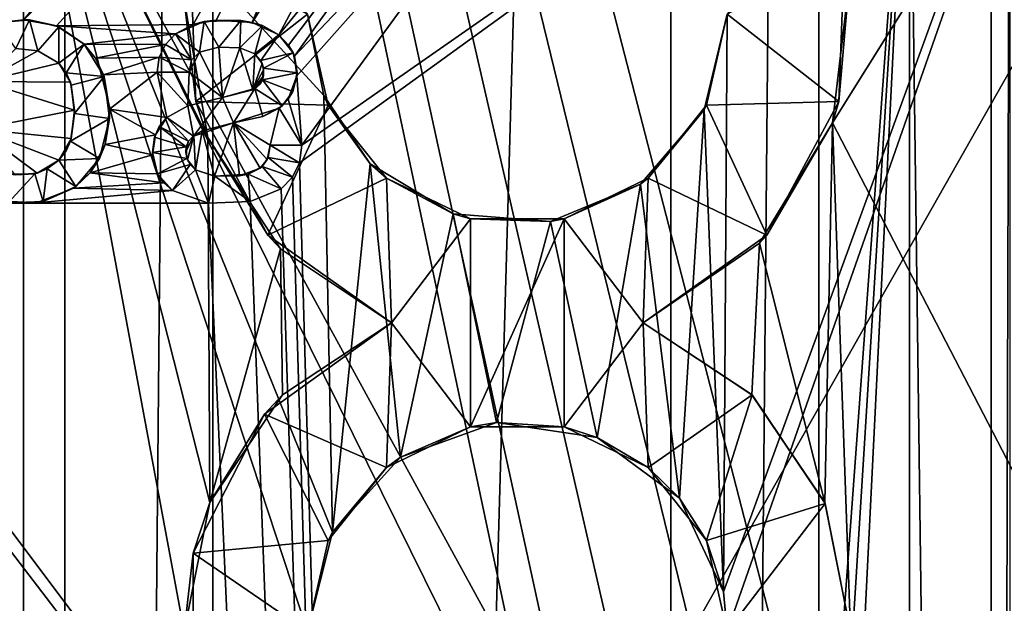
# Model space of a CAD drawing. Extents: x -3 to 104, y -79 to 161.
# Tile 158 of 203: x 66.36 to 74.33, y 80.54 to 85.27. Entities that reach past the tile are written whole.
import ezdxf

# ---------------------------------------------------------------- set-up
doc = ezdxf.new("R2010")
doc.units = 0
doc.header["$MEASUREMENT"] = 0

msp = doc.modelspace()

# ---------------------------------------------------------------- linework, layer by layer
for points in [[(66.720001, 130, -10.3), (63.009998, 0, -10.3), (63.009998, 130, -10.3)], [(66.720001, 0, -10.3), (63.009998, 0, -10.3), (66.720001, 130, -10.3)], [(66.720001, 0, -71.599998), (66.720001, 130, -71.599998), (67.919998, 130, -71.599998)], [(67.919998, 0, -71.599998), (66.720001, 0, -71.599998), (67.919998, 130, -71.599998)], [(66.720001, 130, -71.599998), (66.720001, 0, -10.3), (66.720001, 130, -10.3)], [(66.720001, 0, -71.599998), (66.720001, 0, -10.3), (66.720001, 130, -71.599998)], [(71.629997, 130, -10.3), (67.919998, 0, -10.3), (67.919998, 130, -10.3)], [(71.629997, 0, -10.3), (67.919998, 0, -10.3), (71.629997, 130, -10.3)], [(67.919998, 130, -10.3), (67.919998, 0, -71.599998), (67.919998, 130, -71.599998)], [(67.919998, 0, -10.3), (67.919998, 0, -71.599998), (67.919998, 130, -10.3)], [(71.629997, 0, -71.599998), (71.629997, 130, -71.599998), (72.830002, 130, -71.599998)], [(72.830002, 0, -71.599998), (71.629997, 0, -71.599998), (72.830002, 130, -71.599998)], [(71.629997, 130, -71.599998), (71.629997, 0, -10.3), (71.629997, 130, -10.3)], [(71.629997, 0, -71.599998), (71.629997, 0, -10.3), (71.629997, 130, -71.599998)], [(76.540001, 130, -10.3), (72.830002, 0, -10.3), (72.830002, 130, -10.3)], [(76.540001, 0, -10.3), (72.830002, 0, -10.3), (76.540001, 130, -10.3)], [(72.830002, 130, -10.3), (72.830002, 0, -71.599998), (72.830002, 130, -71.599998)], [(72.830002, 0, -10.3), (72.830002, 0, -71.599998), (72.830002, 130, -10.3)], [(80.207298, 83.608299, 18.9), (98.300003, 129.649994, 18.9), (40.9254, 118.957001, 18.9)], [(98.300003, 129.649994, 17.299999), (74.475899, 72.517403, 17.299999), (60.471001, 126.727997, 17.299999)], [(60.471001, 126.727997, 17.299999), (74.475899, 72.517403, 17.299999), (73.696999, 72.517403, 17.299999)], [(60.471001, 126.727997, 17.299999), (73.696999, 72.517403, 17.299999), (72.9953, 72.179497, 17.299999)], [(60.471001, 19.228001, 17.299999), (60.471001, 126.727997, 17.299999), (72.336403, 70.811302, 17.299999)], [(72.336403, 70.811302, 17.299999), (60.471001, 126.727997, 17.299999), (72.509804, 71.570602, 17.299999)], [(72.509804, 71.570602, 17.299999), (60.471001, 126.727997, 17.299999), (72.9953, 72.179497, 17.299999)], [(39.528702, 112.523003), (39.528702, 23.4326), (96.9217, 124.593002)], [(39.528702, 23.4326), (96.9217, 5.4074), (96.9217, 124.593002)], [(5.1713, 6.7213, -72.699997), (95.428703, 123.278999, -72.699997), (5.1713, 123.278999, -72.699997)], [(5.1713, 6.7213, -72.699997), (95.428703, 6.7213, -72.699997), (95.428703, 123.278999, -72.699997)], [(40.428501, 117.757004, 18.9), (80.207298, 83.608299, 18.9), (40.9254, 118.957001, 18.9)], [(39.471001, 116.879997, 18.9), (80.207298, 83.608299, 18.9), (40.428501, 117.757004, 18.9)], [(72.9953, 72.179497, 18.9), (39.471001, 116.879997, 18.9), (38.997101, 116.658997, 18.9)], [(72.9953, 72.179497, 18.9), (80.207298, 83.608299, 18.9), (39.471001, 116.879997, 18.9)], [(72.509804, 71.570602, 18.9), (38.997101, 116.658997, 18.9), (38.492001, 116.524002, 18.9)], [(72.9953, 72.179497, 18.9), (38.997101, 116.658997, 18.9), (72.509804, 71.570602, 18.9)], [(72.509804, 71.570602, 18.9), (38.492001, 116.524002, 18.9), (10.3364, 88.811302, 18.9)], [(72.939003, 84.431999, 67.078003), (73.073898, 85.571503, 66.947098), (79.026398, 94.159798, 65.653801)], [(79.015297, 72.711304, 67.933098), (72.939003, 84.431999, 67.078003), (79.026398, 94.159798, 65.653801)], [(72.509804, 71.570602, 54.099998), (10.3364, 88.811302, 54.099998), (77.586403, 92.311302, 54.099998)], [(74.475899, 72.517403, 55.700001), (77.586403, 92.311302, 55.700001), (66.386398, 87.311302, 55.700001)], [(72.9953, 72.179497, 54.099998), (72.509804, 71.570602, 54.099998), (77.586403, 92.311302, 54.099998)], [(73.696999, 72.517403, 54.099998), (72.9953, 72.179497, 54.099998), (77.586403, 92.311302, 54.099998)], [(74.475899, 72.517403, 54.099998), (73.696999, 72.517403, 54.099998), (77.586403, 92.311302, 54.099998)], [(75.586403, 90.311302, 67.957901), (72.086403, 85.311203, 68.667603), (72.055603, 80.6334, 69.155296)], [(75.586403, 90.311302, 67.957901), (72.055603, 80.6334, 69.155296), (72.086304, 80.311302, 69.184799)], [(75.586403, 90.311302, 67.957901), (72.086304, 80.311302, 69.184799), (75.586502, 69.933899, 69.892502)], [(64.959999, 85.241096, -74.699997), (64.264999, 85.266502, -74.699997), (69.400002, 89, -74.699997)], [(65.216904, 85.241096, -74.699997), (64.959999, 85.241096, -74.699997), (69.400002, 89, -74.699997)], [(66.135498, 85.230103, -74.699997), (65.216904, 85.241096, -74.699997), (69.400002, 89, -74.699997)], [(66.389397, 85.266403, -74.699997), (66.135498, 85.230103, -74.699997), (69.400002, 89, -74.699997)], [(69.538597, 88.392601, -74.699997), (66.389397, 85.266403, -74.699997), (69.400002, 89, -74.699997)], [(10.1631, 88.052002, 18.9), (72.509804, 71.570602, 18.9), (10.3364, 88.811302, 18.9)], [(72.509804, 71.570602, 54.099998), (10.1631, 88.052002, 54.099998), (10.3364, 88.811302, 54.099998)], [(74.224998, 88.631401, -74.699997), (74.224998, 37.368599, -74.699997), (73.5625, 87.685204, -74.699997)], [(74.375, 88.631401, -74.5), (74.375, 37.368599, -74.5), (74.224998, 37.368599, -74.5)], [(74.375, 88.631401, -74.5), (74.224998, 37.368599, -74.5), (74.224998, 88.631401, -74.5)], [(74.224998, 88.631401, -74.5), (74.224998, 37.368599, -74.5), (74.224998, 88.631401, -74.699997)], [(74.224998, 88.631401, -74.699997), (74.224998, 37.368599, -74.5), (74.224998, 37.368599, -74.699997)], [(66.652702, 85.216499, -74.699997), (66.389397, 85.266403, -74.699997), (69.538597, 88.392601, -74.699997)], [(67.760597, 85.227501, -74.699997), (66.652702, 85.216499, -74.699997), (69.538597, 88.392601, -74.699997)], [(67.9459, 85.263298, -74.699997), (67.760597, 85.227501, -74.699997), (69.538597, 88.392601, -74.699997)], [(68.239403, 85.2444, -74.699997), (67.9459, 85.263298, -74.699997), (69.538597, 88.392601, -74.699997)], [(69.927101, 87.905403, -74.699997), (68.239403, 85.2444, -74.699997), (69.538597, 88.392601, -74.699997)], [(9.6776, 87.4431, 18.9), (72.336403, 70.811302, 18.9), (10.1631, 88.052002, 18.9)], [(72.336403, 70.811302, 54.099998), (9.6776, 87.4431, 54.099998), (10.1631, 88.052002, 54.099998)], [(72.336403, 70.811302, 18.9), (72.509804, 71.570602, 18.9), (10.1631, 88.052002, 18.9)], [(72.336403, 70.811302, 54.099998), (10.1631, 88.052002, 54.099998), (72.509804, 71.570602, 54.099998)], [(68.453903, 85.1446, -74.699997), (68.239403, 85.2444, -74.699997), (69.927101, 87.905403, -74.699997)], [(70.488503, 87.635101, -74.699997), (68.453903, 85.1446, -74.699997), (69.927101, 87.905403, -74.699997)], [(73.5625, 87.685204, -74.699997), (68.6222, 84.107803, -74.699997), (68.6409, 84.25, -74.699997)], [(73.5625, 87.685204, -74.699997), (69.927101, 38.094601, -74.699997), (68.6222, 84.107803, -74.699997)], [(73.5625, 87.685204, -74.699997), (68.6409, 84.25, -74.699997), (71.111504, 87.635101, -74.699997)], [(73.5625, 87.685204, -74.699997), (70.488503, 38.364899, -74.699997), (69.927101, 38.094601, -74.699997)], [(73.5625, 87.685204, -74.699997), (71.111504, 38.364899, -74.699997), (70.488503, 38.364899, -74.699997)], [(73.5625, 87.685204, -74.699997), (73.5625, 38.3148, -74.699997), (71.111504, 38.364899, -74.699997)], [(73.5625, 87.685204, -74.699997), (74.224998, 37.368599, -74.699997), (73.5625, 38.3148, -74.699997)], [(70.488503, 87.635101, -74.699997), (68.533501, 85.060997, -74.699997), (68.453903, 85.1446, -74.699997)], [(70.488503, 87.635101, -74.699997), (68.581902, 84.970398, -74.699997), (68.533501, 85.060997, -74.699997)], [(71.111504, 87.635101, -74.699997), (68.581902, 84.970398, -74.699997), (70.488503, 87.635101, -74.699997)], [(71.111504, 87.635101, -74.699997), (68.600304, 84.811699, -74.699997), (68.581902, 84.970398, -74.699997)], [(71.111504, 87.635101, -74.699997), (68.6409, 84.25, -74.699997), (68.600304, 84.811699, -74.699997)], [(37.971001, 29.478001, 18.9), (72.336403, 70.811302, 18.9), (9.6776, 87.4431, 18.9)], [(72.509804, 70.052002, 54.099998), (9.6776, 87.4431, 54.099998), (72.336403, 70.811302, 54.099998)], [(72.509804, 70.052002, 54.099998), (9.6776, 22.179501, 54.099998), (9.6776, 87.4431, 54.099998)], [(29.7864, 73.311302, 62.700001), (66.386398, 87.311302, 62.700001), (29.7864, 87.311302, 62.700001)], [(29.7864, 73.311302, 62.700001), (66.386398, 73.311302, 62.700001), (66.386398, 87.311302, 62.700001)], [(66.386398, 87.311302, 68.594398), (68.888397, 81.114601, 69.198402), (68.818901, 84.653603, 68.833397)], [(66.386398, 87.311302, 68.594398), (68.818901, 84.653603, 68.833397), (68.686501, 85.311996, 68.764503)], [(66.386398, 87.311302, 68.594398), (68.686699, 80.311302, 69.282303), (68.888397, 81.114601, 69.198402)], [(66.386398, 87.311302, 68.594398), (66.386398, 73.311302, 69.931099), (68.686699, 80.311302, 69.282303)], [(67.878403, 84.312302, 67.235603), (66.386398, 87.311302, 66.932404), (67.688797, 85.428703, 67.116898)], [(67.8965, 81.3554, 67.543098), (66.386398, 87.311302, 66.932404), (67.878403, 84.312302, 67.235603)], [(67.6866, 80.311302, 67.650803), (66.386398, 87.311302, 66.932404), (67.8965, 81.3554, 67.543098)], [(66.386398, 73.311302, 68.276398), (66.386398, 87.311302, 66.932404), (67.6866, 80.311302, 67.650803)], [(66.386398, 87.311302, 66.932404), (66.386398, 73.311302, 68.276398), (66.386398, 87.311302, 68.594398)], [(66.386398, 73.311302, 68.276398), (66.386398, 73.311302, 69.931099), (66.386398, 87.311302, 68.594398)], [(73.696999, 72.517403, 55.700001), (74.475899, 72.517403, 55.700001), (66.386398, 87.311302, 55.700001)], [(66.386398, 73.311302, 55.700001), (73.696999, 72.517403, 55.700001), (66.386398, 87.311302, 55.700001)], [(66.386398, 87.311302, 55.700001), (66.386398, 73.311302, 62.700001), (66.386398, 73.311302, 55.700001)], [(66.386398, 87.311302, 62.700001), (66.386398, 73.311302, 62.700001), (66.386398, 87.311302, 55.700001)], [(67.7369, 85.830902, 58.700001), (67.780998, 84.603104, 58.700001), (67.688797, 85.428703, 67.116898)], [(67.7369, 85.830902, 58.700001), (68.686401, 85.311302, 58.700001), (67.780998, 84.603104, 58.700001)], [(72.086403, 85.311302, 58.700001), (73.036003, 85.830902, 58.700001), (72.991898, 84.603104, 58.700001)], [(72.991898, 84.603104, 58.700001), (73.036003, 85.830902, 58.700001), (73.073898, 85.571503, 66.947098)], [(72.991898, 84.603104, 58.700001), (73.073898, 85.571503, 66.947098), (72.939003, 84.431999, 67.078003)], [(67.780998, 84.603104, 58.700001), (67.878403, 84.312302, 67.235603), (67.688797, 85.428703, 67.116898)], [(66.135498, 85.230103, -74.699997), (66.389397, 85.266403, -74.699997), (66.174103, 85.2416, -74.5)], [(66.174103, 85.2416, -74.5), (66.389397, 85.266403, -74.699997), (66.433601, 85.264503, -74.5)], [(66.174103, 85.2416, -74.5), (66.433601, 85.264503, -74.5), (66.324402, 85.031799, -74.5)], [(66.324402, 85.031799, -74.5), (66.433601, 85.264503, -74.5), (66.502602, 85.015099, -74.5)], [(66.389397, 85.266403, -74.699997), (66.652702, 85.216499, -74.699997), (66.433601, 85.264503, -74.5)], [(66.433601, 85.264503, -74.5), (66.652702, 85.216499, -74.699997), (66.672897, 85.208099, -74.5)], [(66.433601, 85.264503, -74.5), (66.672897, 85.208099, -74.5), (66.502602, 85.015099, -74.5)], [(67.760597, 85.227501, -74.699997), (67.9459, 85.263298, -74.699997), (67.848701, 85.250504, -74.5)], [(67.780998, 84.603104, 58.700001), (68.686401, 85.311302, 58.700001), (68.854797, 84.5737, 58.700001)], [(67.848701, 85.250504, -74.5), (67.9459, 85.263298, -74.699997), (68.146202, 85.259903, -74.5)], [(67.9459, 85.263298, -74.699997), (68.239403, 85.2444, -74.699997), (68.146202, 85.259903, -74.5)], [(68.818901, 84.653603, 68.833397), (68.686401, 85.311302, 58.700001), (68.686501, 85.311996, 68.764503)], [(68.854797, 84.5737, 58.700001), (68.686401, 85.311302, 58.700001), (68.818901, 84.653603, 68.833397)], [(72.086403, 85.311203, 68.667603), (71.898598, 84.535202, 68.758598), (72.055603, 80.6334, 69.155296)], [(72.086403, 85.311203, 68.667603), (71.918098, 84.5737, 58.700001), (71.898598, 84.535202, 68.758598)], [(72.086403, 85.311302, 58.700001), (72.991898, 84.603104, 58.700001), (71.918098, 84.5737, 58.700001)], [(72.086403, 85.311302, 58.700001), (71.918098, 84.5737, 58.700001), (72.086403, 85.311203, 68.667603)], [(66.502602, 85.015099, -74.5), (66.672897, 85.208099, -74.5), (66.671303, 84.913002, -74.5)], [(67.617798, 85.150597, -74.699997), (66.652702, 85.216499, -74.699997), (67.760597, 85.227501, -74.699997)], [(66.877602, 85.067398, -74.699997), (66.652702, 85.216499, -74.699997), (67.617798, 85.150597, -74.699997)], [(66.652702, 85.216499, -74.699997), (66.877602, 85.067398, -74.699997), (66.672897, 85.208099, -74.5)], [(66.672897, 85.208099, -74.5), (66.877602, 85.067398, -74.5), (66.671303, 84.913002, -74.5)], [(66.672897, 85.208099, -74.5), (66.877602, 85.067398, -74.699997), (66.877602, 85.067398, -74.5)], [(67.617798, 85.150597, -74.5), (67.760597, 85.227501, -74.699997), (67.848701, 85.250504, -74.5)], [(67.617798, 85.150597, -74.5), (67.848701, 85.250504, -74.5), (67.810799, 85.002899, -74.5)], [(67.617798, 85.150597, -74.699997), (67.760597, 85.227501, -74.699997), (67.617798, 85.150597, -74.5)], [(67.810799, 85.002899, -74.5), (67.848701, 85.250504, -74.5), (67.968903, 85.045197, -74.5)], [(67.848701, 85.250504, -74.5), (68.146202, 85.259903, -74.5), (67.968903, 85.045197, -74.5)], [(67.968903, 85.045197, -74.5), (68.146202, 85.259903, -74.5), (68.138298, 85.039001, -74.5)], [(68.146202, 85.259903, -74.5), (68.321999, 85.220001, -74.5), (68.138298, 85.039001, -74.5)], [(68.138298, 85.039001, -74.5), (68.321999, 85.220001, -74.5), (68.260902, 84.990196, -74.5)], [(68.146202, 85.259903, -74.5), (68.239403, 85.2444, -74.699997), (68.321999, 85.220001, -74.5)], [(68.239403, 85.2444, -74.699997), (68.453903, 85.1446, -74.699997), (68.321999, 85.220001, -74.5)], [(68.321999, 85.220001, -74.5), (68.453903, 85.1446, -74.5), (68.260902, 84.990196, -74.5)], [(68.321999, 85.220001, -74.5), (68.453903, 85.1446, -74.699997), (68.453903, 85.1446, -74.5)], [(67.5354, 85.065002, -74.699997), (66.877602, 85.067398, -74.699997), (67.617798, 85.150597, -74.699997)], [(67.5354, 85.065002, -74.5), (67.617798, 85.150597, -74.699997), (67.617798, 85.150597, -74.5)], [(67.5354, 85.065002, -74.699997), (67.617798, 85.150597, -74.699997), (67.5354, 85.065002, -74.5)], [(67.5354, 85.065002, -74.5), (67.617798, 85.150597, -74.5), (67.747902, 84.940002, -74.5)], [(67.617798, 85.150597, -74.5), (67.810799, 85.002899, -74.5), (67.747902, 84.940002, -74.5)], [(68.260902, 84.990196, -74.5), (68.453903, 85.1446, -74.5), (68.307899, 84.935204, -74.5)], [(68.307899, 84.935204, -74.5), (68.453903, 85.1446, -74.5), (68.571098, 84.996803, -74.5)], [(68.453903, 85.1446, -74.699997), (68.533501, 85.060997, -74.699997), (68.453903, 85.1446, -74.5)], [(68.453903, 85.1446, -74.5), (68.533501, 85.060997, -74.699997), (68.571098, 84.996803, -74.5)], [(66.502602, 85.015099, -74.699997), (66.053596, 84.765198, -74.699997), (66.324402, 85.031799, -74.699997)], [(66.502602, 85.015099, -74.5), (66.502602, 85.015099, -74.699997), (66.324402, 85.031799, -74.5)], [(66.502602, 85.015099, -74.699997), (66.324402, 85.031799, -74.699997), (66.324402, 85.031799, -74.5)], [(66.671303, 84.913002, -74.5), (66.877602, 85.067398, -74.5), (66.731903, 84.836601, -74.5)], [(66.731903, 84.836601, -74.5), (66.877602, 85.067398, -74.5), (67.040001, 84.807404, -74.5)], [(67.5354, 85.065002, -74.699997), (66.9702, 84.954903, -74.699997), (66.877602, 85.067398, -74.699997)], [(66.877602, 85.067398, -74.699997), (66.9702, 84.954903, -74.699997), (66.877602, 85.067398, -74.5)], [(66.877602, 85.067398, -74.5), (66.9702, 84.954903, -74.699997), (67.040001, 84.807404, -74.5)], [(67.485901, 84.962303, -74.699997), (66.9702, 84.954903, -74.699997), (67.5354, 85.065002, -74.699997)], [(67.485901, 84.962303, -74.5), (67.485901, 84.962303, -74.699997), (67.5354, 85.065002, -74.5)], [(67.485901, 84.962303, -74.699997), (67.5354, 85.065002, -74.699997), (67.5354, 85.065002, -74.5)], [(67.5354, 85.065002, -74.5), (67.747902, 84.940002, -74.5), (67.485901, 84.962303, -74.5)], [(67.968903, 85.045197, -74.699997), (67.9972, 84.636101, -74.699997), (67.810799, 85.002899, -74.699997)], [(67.968903, 85.045197, -74.5), (67.810799, 85.002899, -74.699997), (67.810799, 85.002899, -74.5)], [(67.968903, 85.045197, -74.699997), (67.810799, 85.002899, -74.699997), (67.968903, 85.045197, -74.5)], [(68.138298, 85.039001, -74.699997), (67.9972, 84.636101, -74.699997), (67.968903, 85.045197, -74.699997)], [(68.138298, 85.039001, -74.5), (67.968903, 85.045197, -74.699997), (67.968903, 85.045197, -74.5)], [(68.138298, 85.039001, -74.699997), (67.968903, 85.045197, -74.699997), (68.138298, 85.039001, -74.5)], [(68.244499, 84.6987, -74.699997), (67.9972, 84.636101, -74.699997), (68.138298, 85.039001, -74.699997)], [(68.260902, 84.990196, -74.699997), (68.244499, 84.6987, -74.699997), (68.138298, 85.039001, -74.699997)], [(68.260902, 84.990196, -74.5), (68.260902, 84.990196, -74.699997), (68.138298, 85.039001, -74.5)], [(68.260902, 84.990196, -74.699997), (68.138298, 85.039001, -74.699997), (68.138298, 85.039001, -74.5)], [(68.533501, 85.060997, -74.699997), (68.581902, 84.970398, -74.699997), (68.571098, 84.996803, -74.5)], [(66.671303, 84.913002, -74.699997), (66.053596, 84.765198, -74.699997), (66.502602, 85.015099, -74.699997)], [(66.671303, 84.913002, -74.5), (66.671303, 84.913002, -74.699997), (66.502602, 85.015099, -74.5)], [(66.671303, 84.913002, -74.699997), (66.502602, 85.015099, -74.699997), (66.502602, 85.015099, -74.5)], [(67.485901, 84.962303, -74.699997), (67.035301, 84.821098, -74.699997), (66.9702, 84.954903, -74.699997)], [(66.9702, 84.954903, -74.699997), (67.035301, 84.821098, -74.699997), (67.040001, 84.807404, -74.5)], [(67.469398, 84.8424, -74.699997), (67.035301, 84.821098, -74.699997), (67.485901, 84.962303, -74.699997)], [(67.469398, 84.8424, -74.5), (67.469398, 84.8424, -74.699997), (67.485901, 84.962303, -74.5)], [(67.469398, 84.8424, -74.699997), (67.485901, 84.962303, -74.699997), (67.485901, 84.962303, -74.5)], [(67.485901, 84.962303, -74.5), (67.726997, 84.8424, -74.5), (67.469398, 84.8424, -74.5)], [(67.485901, 84.962303, -74.5), (67.747902, 84.940002, -74.5), (67.726997, 84.8424, -74.5)], [(67.810799, 85.002899, -74.699997), (67.726997, 84.8424, -74.699997), (67.747902, 84.940201, -74.699997)], [(67.9972, 84.636101, -74.699997), (67.726997, 84.8424, -74.699997), (67.810799, 85.002899, -74.699997)], [(67.810799, 85.002899, -74.699997), (67.747902, 84.940201, -74.699997), (67.810799, 85.002899, -74.5)], [(67.810799, 85.002899, -74.5), (67.747902, 84.940201, -74.699997), (67.747902, 84.940002, -74.5)], [(68.319298, 84.911102, -74.699997), (68.244499, 84.6987, -74.699997), (68.260902, 84.990196, -74.699997)], [(68.307899, 84.935204, -74.5), (68.260902, 84.990196, -74.699997), (68.260902, 84.990196, -74.5)], [(68.319298, 84.911102, -74.699997), (68.260902, 84.990196, -74.699997), (68.307899, 84.935204, -74.5)], [(68.307899, 84.935204, -74.5), (68.571098, 84.996803, -74.5), (68.329597, 84.874702, -74.5)], [(68.329597, 84.874702, -74.5), (68.571098, 84.996803, -74.5), (68.602203, 84.835899, -74.5)], [(68.571098, 84.996803, -74.5), (68.581902, 84.970398, -74.699997), (68.602203, 84.835899, -74.5)], [(68.581902, 84.970398, -74.699997), (68.600304, 84.811699, -74.699997), (68.602203, 84.835899, -74.5)], [(66.766403, 84.7593, -74.699997), (66.053596, 84.765198, -74.699997), (66.671303, 84.913002, -74.699997)], [(66.731903, 84.836601, -74.5), (66.671303, 84.913002, -74.699997), (66.671303, 84.913002, -74.5)], [(66.766403, 84.7593, -74.699997), (66.671303, 84.913002, -74.699997), (66.731903, 84.836601, -74.5)], [(67.747902, 84.940201, -74.699997), (67.726997, 84.8424, -74.699997), (67.747902, 84.940002, -74.5)], [(67.747902, 84.940002, -74.5), (67.726997, 84.8424, -74.699997), (67.726997, 84.8424, -74.5)], [(68.331497, 84.861099, -74.699997), (68.244499, 84.6987, -74.699997), (68.319298, 84.911102, -74.699997)], [(68.329597, 84.874702, -74.5), (68.319298, 84.911102, -74.699997), (68.307899, 84.935204, -74.5)], [(68.331497, 84.861099, -74.699997), (68.319298, 84.911102, -74.699997), (68.329597, 84.874702, -74.5)], [(68.321404, 84.780296, -74.5), (68.330101, 84.810501, -74.699997), (68.329597, 84.874702, -74.5)], [(68.329597, 84.874702, -74.5), (68.602203, 84.835899, -74.5), (68.321404, 84.780296, -74.5)], [(68.330101, 84.810501, -74.699997), (68.331497, 84.861099, -74.699997), (68.329597, 84.874702, -74.5)], [(66.773399, 84.736397, -74.5), (66.766403, 84.7593, -74.699997), (66.731903, 84.836601, -74.5)], [(66.731903, 84.836601, -74.5), (67.040001, 84.807404, -74.5), (66.773399, 84.736397, -74.5)], [(66.773399, 84.736397, -74.5), (67.040001, 84.807404, -74.5), (66.800301, 84.506302, -74.5)], [(66.800301, 84.506302, -74.5), (67.040001, 84.807404, -74.5), (67.0821, 84.466698, -74.5)], [(67.469398, 84.8424, -74.699997), (67.083099, 84.5411, -74.699997), (67.035301, 84.821098, -74.699997)], [(67.035301, 84.821098, -74.699997), (67.083099, 84.5411, -74.699997), (67.040001, 84.807404, -74.5)], [(67.040001, 84.807404, -74.5), (67.083099, 84.5411, -74.699997), (67.0821, 84.466698, -74.5)], [(67.5466, 84.474998, -74.699997), (67.083099, 84.5411, -74.699997), (67.469398, 84.8424, -74.699997)], [(67.726997, 84.8424, -74.699997), (67.717201, 84.57, -74.699997), (67.469398, 84.8424, -74.699997)], [(67.717201, 84.57, -74.699997), (67.5466, 84.474998, -74.699997), (67.469398, 84.8424, -74.699997)], [(67.726997, 84.8424, -74.5), (67.726997, 84.8424, -74.699997), (67.469398, 84.8424, -74.5)], [(67.469398, 84.8424, -74.5), (67.726997, 84.8424, -74.699997), (67.469398, 84.8424, -74.699997)], [(67.9972, 84.636101, -74.699997), (67.717201, 84.57, -74.699997), (67.726997, 84.8424, -74.699997)], [(68.330101, 84.810501, -74.699997), (68.244499, 84.6987, -74.699997), (68.331497, 84.861099, -74.699997)], [(68.3022, 84.746803, -74.699997), (68.244499, 84.6987, -74.699997), (68.330101, 84.810501, -74.699997)], [(68.3022, 84.746803, -74.699997), (68.330101, 84.810501, -74.699997), (68.321404, 84.780296, -74.5)], [(68.321404, 84.780296, -74.5), (68.602203, 84.835899, -74.5), (68.566597, 84.684998, -74.5)], [(68.600304, 84.811699, -74.699997), (68.6409, 84.25, -74.699997), (68.531303, 84.6222, -74.699997)], [(68.600304, 84.811699, -74.699997), (68.531303, 84.6222, -74.699997), (68.566597, 84.684998, -74.5)], [(68.602203, 84.835899, -74.5), (68.600304, 84.811699, -74.699997), (68.566597, 84.684998, -74.5)], [(66.800301, 84.534203, -74.699997), (66.014999, 84.379097, -74.699997), (66.053596, 84.765198, -74.699997)], [(66.800301, 84.534203, -74.699997), (66.053596, 84.765198, -74.699997), (66.766403, 84.7593, -74.699997)], [(66.800301, 84.534203, -74.699997), (66.766403, 84.7593, -74.699997), (66.773399, 84.736397, -74.5)], [(66.800301, 84.506302, -74.5), (66.800301, 84.534203, -74.699997), (66.773399, 84.736397, -74.5)], [(67.9972, 84.636101, -74.5), (68.244499, 84.6987, -74.699997), (68.259697, 84.707901, -74.5)], [(67.9972, 84.636101, -74.5), (68.259697, 84.707901, -74.5), (68.087097, 84.430397, -74.5)], [(68.087097, 84.430397, -74.5), (68.259697, 84.707901, -74.5), (68.325302, 84.4832, -74.5)], [(68.244499, 84.6987, -74.699997), (68.3022, 84.746803, -74.699997), (68.259697, 84.707901, -74.5)], [(68.259697, 84.707901, -74.5), (68.3022, 84.746803, -74.699997), (68.321404, 84.780296, -74.5)], [(68.259697, 84.707901, -74.5), (68.321404, 84.780296, -74.5), (68.4813, 84.5681, -74.5)], [(68.259697, 84.707901, -74.5), (68.4813, 84.5681, -74.5), (68.325302, 84.4832, -74.5)], [(68.321404, 84.780296, -74.5), (68.566597, 84.684998, -74.5), (68.4813, 84.5681, -74.5)], [(67.717201, 84.57, -74.5), (67.9972, 84.636101, -74.699997), (67.9972, 84.636101, -74.5)], [(67.717201, 84.57, -74.699997), (67.9972, 84.636101, -74.699997), (67.717201, 84.57, -74.5)], [(67.717201, 84.57, -74.5), (67.9972, 84.636101, -74.5), (67.762001, 84.324402, -74.5)], [(67.762001, 84.324402, -74.5), (67.9972, 84.636101, -74.5), (68.087097, 84.430397, -74.5)], [(67.9972, 84.636101, -74.699997), (68.244499, 84.6987, -74.699997), (67.9972, 84.636101, -74.5)], [(68.531303, 84.6222, -74.699997), (68.6409, 84.25, -74.699997), (68.4562, 84.548698, -74.699997)], [(68.531303, 84.6222, -74.699997), (68.4562, 84.548698, -74.699997), (68.4813, 84.5681, -74.5)], [(68.566597, 84.684998, -74.5), (68.531303, 84.6222, -74.699997), (68.4813, 84.5681, -74.5)], [(68.818901, 84.653603, 68.833397), (68.888397, 81.114601, 69.198402), (69.193497, 84.099998, 68.883301)], [(69.193497, 84.099998, 68.883301), (68.854797, 84.5737, 58.700001), (68.818901, 84.653603, 68.833397)], [(67.5466, 84.474998, -74.699997), (67.717201, 84.57, -74.5), (67.5466, 84.474998, -74.5)], [(67.5466, 84.474998, -74.699997), (67.717201, 84.57, -74.699997), (67.717201, 84.57, -74.5)], [(67.5466, 84.474998, -74.5), (67.717201, 84.57, -74.5), (67.762001, 84.324402, -74.5)], [(67.780998, 84.603104, 58.700001), (68.364502, 83.522003, 58.700001), (67.878403, 84.312302, 67.235603)], [(67.780998, 84.603104, 58.700001), (68.854797, 84.5737, 58.700001), (68.364502, 83.522003, 58.700001)], [(68.383301, 84.25, -74.699997), (68.087097, 84.430397, -74.699997), (68.4562, 84.548698, -74.699997)], [(68.4562, 84.548698, -74.699997), (68.087097, 84.430397, -74.699997), (68.325302, 84.4832, -74.5)], [(68.4813, 84.5681, -74.5), (68.4562, 84.548698, -74.699997), (68.325302, 84.4832, -74.5)], [(68.364502, 83.522003, 58.700001), (68.854797, 84.5737, 58.700001), (69.3265, 83.982201, 58.700001)], [(68.6409, 84.25, -74.699997), (68.383301, 84.25, -74.699997), (68.4562, 84.548698, -74.699997)], [(69.3265, 83.982201, 58.700001), (68.854797, 84.5737, 58.700001), (69.193497, 84.099998, 68.883301)], [(71.446404, 83.982201, 58.700001), (71.918098, 84.5737, 58.700001), (72.408401, 83.522003, 58.700001)], [(71.918098, 84.5737, 58.700001), (71.446404, 83.982201, 58.700001), (71.898598, 84.535202, 68.758598)], [(71.918098, 84.5737, 58.700001), (72.991898, 84.603104, 58.700001), (72.408401, 83.522003, 58.700001)], [(72.408401, 83.522003, 58.700001), (72.991898, 84.603104, 58.700001), (72.939003, 84.431999, 67.078003)], [(66.773399, 84.304298, -74.699997), (66.014999, 84.379097, -74.699997), (66.800301, 84.534203, -74.699997)], [(66.766403, 84.281502, -74.5), (66.773399, 84.304298, -74.699997), (66.800301, 84.506302, -74.5)], [(66.800301, 84.506302, -74.5), (67.0821, 84.466698, -74.5), (66.766403, 84.281502, -74.5)], [(66.766403, 84.281502, -74.5), (67.0821, 84.466698, -74.5), (67.002602, 84.143204, -74.5)], [(66.773399, 84.304298, -74.699997), (66.800301, 84.534203, -74.699997), (66.800301, 84.506302, -74.5)], [(67.0821, 84.466698, -74.5), (67.047401, 84.256401, -74.699997), (67.002602, 84.143204, -74.5)], [(67.455399, 84.335197, -74.699997), (67.047401, 84.256401, -74.699997), (67.083099, 84.5411, -74.699997)], [(67.083099, 84.5411, -74.699997), (67.047401, 84.256401, -74.699997), (67.0821, 84.466698, -74.5)], [(67.455399, 84.335197, -74.699997), (67.083099, 84.5411, -74.699997), (67.5466, 84.474998, -74.699997)], [(67.455399, 84.335197, -74.699997), (67.5466, 84.474998, -74.699997), (67.486397, 84.400299, -74.5)], [(67.486397, 84.400299, -74.5), (67.5466, 84.474998, -74.699997), (67.5466, 84.474998, -74.5)], [(67.486397, 84.400299, -74.5), (67.5466, 84.474998, -74.5), (67.723999, 84.283798, -74.5)], [(67.5466, 84.474998, -74.5), (67.762001, 84.324402, -74.5), (67.723999, 84.283798, -74.5)], [(68.325302, 84.4832, -74.5), (68.087097, 84.430397, -74.699997), (68.087097, 84.430397, -74.5)], [(71.898598, 84.535202, 68.758598), (71.384201, 83.934601, 68.838799), (71.699303, 81.3908, 69.0914)], [(71.898598, 84.535202, 68.758598), (71.446404, 83.982201, 58.700001), (71.384201, 83.934601, 68.838799)], [(71.898598, 84.535202, 68.758598), (71.699303, 81.3908, 69.0914), (72.055603, 80.6334, 69.155296)], [(67.448303, 84.313797, -74.5), (67.455399, 84.335197, -74.699997), (67.486397, 84.400299, -74.5)], [(67.486397, 84.400299, -74.5), (67.704399, 84.236603, -74.5), (67.448303, 84.313797, -74.5)], [(67.486397, 84.400299, -74.5), (67.723999, 84.283798, -74.5), (67.704399, 84.236603, -74.5)], [(68.087097, 84.430397, -74.5), (67.832397, 84.365402, -74.699997), (67.762001, 84.324402, -74.5)], [(68.087097, 84.430397, -74.699997), (67.9347, 83.998199, -74.699997), (67.832397, 84.365402, -74.699997)], [(68.087097, 84.430397, -74.699997), (67.832397, 84.365402, -74.699997), (68.087097, 84.430397, -74.5)], [(68.135597, 84.0009, -74.699997), (67.9347, 83.998199, -74.699997), (68.087097, 84.430397, -74.699997)], [(68.383301, 84.25, -74.699997), (68.360298, 84.133598, -74.699997), (68.087097, 84.430397, -74.699997)], [(68.360298, 84.133598, -74.699997), (68.302902, 84.063103, -74.699997), (68.087097, 84.430397, -74.699997)], [(68.302902, 84.063103, -74.699997), (68.135597, 84.0009, -74.699997), (68.087097, 84.430397, -74.699997)], [(72.876198, 81.356003, 67.401001), (72.348396, 83.456299, 67.201202), (72.939003, 84.431999, 67.078003)], [(72.408401, 83.522003, 58.700001), (72.939003, 84.431999, 67.078003), (72.348396, 83.456299, 67.201202)], [(73.086304, 80.311302, 67.496803), (72.876198, 81.356003, 67.401001), (72.939003, 84.431999, 67.078003)], [(79.015297, 72.711304, 67.933098), (73.086304, 80.311302, 67.496803), (72.939003, 84.431999, 67.078003)], [(66.497597, 84.024498, -74.699997), (66.014999, 84.379097, -74.699997), (66.671303, 84.128197, -74.699997)], [(66.671303, 84.128197, -74.699997), (66.014999, 84.379097, -74.699997), (66.773399, 84.304298, -74.699997)], [(66.497597, 84.024498, -74.699997), (66.317902, 84.008797, -74.699997), (66.014999, 84.379097, -74.699997)], [(66.731903, 84.204399, -74.699997), (66.671303, 84.128197, -74.699997), (66.773399, 84.304298, -74.699997)], [(66.731903, 84.204399, -74.699997), (66.773399, 84.304298, -74.699997), (66.766403, 84.281502, -74.5)], [(67.431396, 84.173203, -74.699997), (67.047401, 84.256401, -74.699997), (67.455399, 84.335197, -74.699997)], [(67.430801, 84.190598, -74.5), (67.431396, 84.173203, -74.699997), (67.448303, 84.313797, -74.5)], [(67.448303, 84.313797, -74.5), (67.704399, 84.236603, -74.5), (67.430801, 84.190598, -74.5)], [(67.431396, 84.173203, -74.699997), (67.455399, 84.335197, -74.699997), (67.448303, 84.313797, -74.5)], [(67.765999, 84.327499, -74.699997), (67.701103, 84.195198, -74.699997), (67.723198, 84.282501, -74.699997)], [(67.765999, 84.327499, -74.699997), (67.7146, 84.1306, -74.699997), (67.701103, 84.195198, -74.699997)], [(67.765999, 84.327499, -74.699997), (67.778297, 84.050903, -74.699997), (67.7146, 84.1306, -74.699997)], [(67.765999, 84.327499, -74.699997), (67.723198, 84.282501, -74.699997), (67.762001, 84.324402, -74.5)], [(67.762001, 84.324402, -74.5), (67.723198, 84.282501, -74.699997), (67.723999, 84.283798, -74.5)], [(67.832397, 84.365402, -74.699997), (67.765999, 84.327499, -74.699997), (67.762001, 84.324402, -74.5)], [(67.832397, 84.365402, -74.699997), (67.778297, 84.050903, -74.699997), (67.765999, 84.327499, -74.699997)], [(67.9347, 83.998199, -74.699997), (67.778297, 84.050903, -74.699997), (67.832397, 84.365402, -74.699997)], [(67.8965, 81.3554, 67.543098), (67.878403, 84.312302, 67.235603), (68.468002, 83.4114, 67.316803)], [(68.364502, 83.522003, 58.700001), (68.468002, 83.4114, 67.316803), (67.878403, 84.312302, 67.235603)], [(66.671303, 84.128197, -74.5), (66.731903, 84.204399, -74.699997), (66.766403, 84.281502, -74.5)], [(66.766403, 84.281502, -74.5), (67.002602, 84.143204, -74.5), (66.671303, 84.128197, -74.5)], [(67.431396, 84.173203, -74.699997), (66.9263, 84.026497, -74.699997), (67.047401, 84.256401, -74.699997)], [(67.047401, 84.256401, -74.699997), (66.9263, 84.026497, -74.699997), (67.002602, 84.143204, -74.5)], [(67.430801, 84.190598, -74.5), (67.704399, 84.236603, -74.5), (67.710197, 84.1427, -74.5)], [(67.723198, 84.282501, -74.699997), (67.701103, 84.195198, -74.699997), (67.704399, 84.236603, -74.5)], [(67.704399, 84.236603, -74.5), (67.701103, 84.195198, -74.699997), (67.710197, 84.1427, -74.5)], [(67.723999, 84.283798, -74.5), (67.723198, 84.282501, -74.699997), (67.704399, 84.236603, -74.5)], [(68.360298, 84.133598, -74.699997), (68.383301, 84.25, -74.699997), (68.367203, 84.149803, -74.5)], [(68.367203, 84.149803, -74.5), (68.383301, 84.25, -74.699997), (68.383301, 84.25, -74.5)], [(68.383301, 84.25, -74.5), (68.6222, 84.107803, -74.5), (68.367203, 84.149803, -74.5)], [(68.6409, 84.25, -74.699997), (68.6409, 84.25, -74.5), (68.383301, 84.25, -74.699997)], [(68.383301, 84.25, -74.699997), (68.6409, 84.25, -74.5), (68.383301, 84.25, -74.5)], [(68.383301, 84.25, -74.5), (68.6409, 84.25, -74.5), (68.6222, 84.107803, -74.5)], [(68.6409, 84.25, -74.5), (68.6409, 84.25, -74.699997), (68.6222, 84.107803, -74.5)], [(68.6409, 84.25, -74.699997), (68.6222, 84.107803, -74.699997), (68.6222, 84.107803, -74.5)], [(66.671303, 84.128197, -74.699997), (66.731903, 84.204399, -74.699997), (66.671303, 84.128197, -74.5)], [(67.472099, 84.018997, -74.699997), (66.9263, 84.026497, -74.699997), (67.431396, 84.173203, -74.699997)], [(67.472397, 84.018402, -74.5), (67.431396, 84.173203, -74.699997), (67.430801, 84.190598, -74.5)], [(67.430801, 84.190598, -74.5), (67.710197, 84.1427, -74.5), (67.472397, 84.018402, -74.5)], [(67.472099, 84.018997, -74.699997), (67.431396, 84.173203, -74.699997), (67.472397, 84.018402, -74.5)], [(67.701103, 84.195198, -74.699997), (67.7146, 84.1306, -74.699997), (67.710197, 84.1427, -74.5)], [(68.320602, 84.078201, -74.5), (68.360298, 84.133598, -74.699997), (68.367203, 84.149803, -74.5)], [(68.367203, 84.149803, -74.5), (68.566299, 83.989998, -74.5), (68.320602, 84.078201, -74.5)], [(68.367203, 84.149803, -74.5), (68.6222, 84.107803, -74.5), (68.566299, 83.989998, -74.5)], [(66.497597, 84.024498, -74.699997), (66.671303, 84.128197, -74.699997), (66.5774, 84.058601, -74.5)], [(66.5774, 84.058601, -74.5), (66.671303, 84.128197, -74.699997), (66.671303, 84.128197, -74.5)], [(66.5774, 84.058601, -74.5), (66.671303, 84.128197, -74.5), (66.808899, 83.915497, -74.5)], [(66.671303, 84.128197, -74.5), (67.002602, 84.143204, -74.5), (66.808899, 83.915497, -74.5)], [(67.002602, 84.143204, -74.5), (66.9263, 84.026497, -74.699997), (66.808899, 83.915497, -74.5)], [(67.472397, 84.018402, -74.5), (67.710197, 84.1427, -74.5), (67.735703, 84.0933, -74.5)], [(67.472397, 84.018402, -74.5), (67.735703, 84.0933, -74.5), (67.591904, 83.883202, -74.5)], [(67.735703, 84.0933, -74.5), (67.778297, 84.050903, -74.5), (67.591904, 83.883202, -74.5)], [(67.710197, 84.1427, -74.5), (67.7146, 84.1306, -74.699997), (67.735703, 84.0933, -74.5)], [(67.7146, 84.1306, -74.699997), (67.778297, 84.050903, -74.699997), (67.735703, 84.0933, -74.5)], [(67.735703, 84.0933, -74.5), (67.778297, 84.050903, -74.699997), (67.778297, 84.050903, -74.5)], [(68.204803, 84.015999, -74.5), (68.302902, 84.063103, -74.699997), (68.320602, 84.078201, -74.5)], [(68.204803, 84.015999, -74.5), (68.320602, 84.078201, -74.5), (68.473198, 83.8965, -74.5)], [(68.302902, 84.063103, -74.699997), (68.360298, 84.133598, -74.699997), (68.320602, 84.078201, -74.5)], [(68.320602, 84.078201, -74.5), (68.566299, 83.989998, -74.5), (68.473198, 83.8965, -74.5)], [(68.6222, 84.107803, -74.699997), (69.927101, 38.094601, -74.699997), (68.566299, 83.989998, -74.699997)], [(68.6222, 84.107803, -74.5), (68.566299, 83.989998, -74.699997), (68.566299, 83.989998, -74.5)], [(68.6222, 84.107803, -74.699997), (68.566299, 83.989998, -74.699997), (68.6222, 84.107803, -74.5)], [(69.193497, 84.099998, 68.883301), (68.888397, 81.114601, 69.198402), (69.441101, 81.724197, 69.1231)], [(69.193497, 84.099998, 68.883301), (69.441101, 81.724197, 69.1231), (69.8666, 83.692902, 68.908203)], [(69.8666, 83.692902, 68.908203), (69.3265, 83.982201, 58.700001), (69.193497, 84.099998, 68.883301)], [(66.262703, 83.782097, -74.5), (66.477402, 84.018799, -74.5), (66.544998, 83.794403, -74.5)], [(66.280197, 84.015503, -74.5), (66.477402, 84.018799, -74.5), (66.262703, 83.782097, -74.5)], [(66.280197, 84.015503, -74.5), (66.317902, 84.008797, -74.699997), (66.477402, 84.018799, -74.5)], [(66.317902, 84.008797, -74.699997), (66.497597, 84.024498, -74.699997), (66.477402, 84.018799, -74.5)], [(66.477402, 84.018799, -74.5), (66.497597, 84.024498, -74.699997), (66.5774, 84.058601, -74.5)], [(66.477402, 84.018799, -74.5), (66.5774, 84.058601, -74.5), (66.544998, 83.794403, -74.5)], [(66.5774, 84.058601, -74.5), (66.808899, 83.915497, -74.5), (66.544998, 83.794403, -74.5)], [(67.5224, 83.944702, -74.699997), (66.7911, 83.902901, -74.699997), (66.9263, 84.026497, -74.699997)], [(66.9263, 84.026497, -74.699997), (66.7911, 83.902901, -74.699997), (66.808899, 83.915497, -74.5)], [(67.5224, 83.944702, -74.699997), (66.9263, 84.026497, -74.699997), (67.472099, 84.018997, -74.699997)], [(67.5224, 83.944702, -74.699997), (67.472099, 84.018997, -74.699997), (67.472397, 84.018402, -74.5)], [(67.591904, 83.883202, -74.5), (67.5224, 83.944702, -74.699997), (67.472397, 84.018402, -74.5)], [(67.591904, 83.883202, -74.5), (67.778297, 84.050903, -74.5), (67.884399, 83.780998, -74.5)], [(67.778297, 84.050903, -74.699997), (67.9347, 83.998199, -74.699997), (67.778297, 84.050903, -74.5)], [(67.778297, 84.050903, -74.5), (67.9347, 83.998199, -74.699997), (67.936897, 83.998001, -74.5)], [(67.778297, 84.050903, -74.5), (67.936897, 83.998001, -74.5), (67.884399, 83.780998, -74.5)], [(67.936897, 83.998001, -74.5), (68.221802, 83.793602, -74.5), (67.884399, 83.780998, -74.5)], [(67.9347, 83.998199, -74.699997), (68.135597, 84.0009, -74.699997), (67.936897, 83.998001, -74.5)], [(67.936897, 83.998001, -74.5), (68.135597, 84.0009, -74.699997), (68.204803, 84.015999, -74.5)], [(67.936897, 83.998001, -74.5), (68.204803, 84.015999, -74.5), (68.221802, 83.793602, -74.5)], [(68.135597, 84.0009, -74.699997), (68.302902, 84.063103, -74.699997), (68.204803, 84.015999, -74.5)], [(68.204803, 84.015999, -74.5), (68.473198, 83.8965, -74.5), (68.221802, 83.793602, -74.5)], [(68.566299, 83.989998, -74.699997), (69.927101, 38.094601, -74.699997), (68.473198, 83.8965, -74.699997)], [(68.566299, 83.989998, -74.5), (68.473198, 83.8965, -74.699997), (68.473198, 83.8965, -74.5)], [(68.566299, 83.989998, -74.699997), (68.473198, 83.8965, -74.699997), (68.566299, 83.989998, -74.5)], [(66.7911, 83.902901, -74.699997), (66.544998, 83.794403, -74.5), (66.808899, 83.915497, -74.5)], [(67.591904, 83.883202, -74.699997), (66.7911, 83.902901, -74.699997), (67.5224, 83.944702, -74.699997)], [(67.591904, 83.883202, -74.699997), (67.5224, 83.944702, -74.699997), (67.591904, 83.883202, -74.5)], [(68.364502, 83.522003, 58.700001), (69.3265, 83.982201, 58.700001), (69.3666, 82.811302, 58.700001)], [(69.3265, 83.982201, 58.700001), (70.008202, 83.6539, 58.700001), (69.3666, 82.811302, 58.700001)], [(70.008202, 83.6539, 58.700001), (69.3265, 83.982201, 58.700001), (69.8666, 83.692902, 68.908203)], [(70.654404, 83.6325, 68.892197), (71.0336, 81.883301, 69.061996), (71.384201, 83.934601, 68.838799)], [(71.384201, 83.934601, 68.838799), (70.764702, 83.6539, 58.700001), (70.654404, 83.6325, 68.892197)], [(70.764702, 83.6539, 58.700001), (71.446404, 83.982201, 58.700001), (71.406197, 82.811302, 58.700001)], [(71.446404, 83.982201, 58.700001), (70.764702, 83.6539, 58.700001), (71.384201, 83.934601, 68.838799)], [(71.384201, 83.934601, 68.838799), (71.0336, 81.883301, 69.061996), (71.699303, 81.3908, 69.0914)], [(71.446404, 83.982201, 58.700001), (72.408401, 83.522003, 58.700001), (71.406197, 82.811302, 58.700001)], [(67.591904, 83.883202, -74.699997), (66.492599, 83.783798, -74.699997), (66.7911, 83.902901, -74.699997)], [(66.7911, 83.902901, -74.699997), (66.492599, 83.783798, -74.699997), (66.544998, 83.794403, -74.5)], [(67.884399, 83.780998, -74.699997), (66.492599, 83.783798, -74.699997), (67.591904, 83.883202, -74.699997)], [(67.884399, 83.780998, -74.699997), (67.591904, 83.883202, -74.5), (67.884399, 83.780998, -74.5)], [(67.884399, 83.780998, -74.699997), (67.591904, 83.883202, -74.699997), (67.591904, 83.883202, -74.5)], [(68.473198, 83.8965, -74.699997), (69.927101, 38.094601, -74.699997), (68.221802, 83.793602, -74.699997)], [(68.473198, 83.8965, -74.699997), (68.221802, 83.793602, -74.699997), (68.473198, 83.8965, -74.5)], [(68.473198, 83.8965, -74.5), (68.221802, 83.793602, -74.699997), (68.221802, 83.793602, -74.5)], [(53.037399, 83.789101, -74.699997), (69.927101, 38.094601, -74.699997), (45.672901, 38.094601, -74.699997)], [(60.995499, 83.774101, -74.699997), (69.927101, 38.094601, -74.699997), (53.037399, 83.789101, -74.699997)], [(61.6777, 83.774101, -74.699997), (69.927101, 38.094601, -74.699997), (60.995499, 83.774101, -74.699997)], [(61.9221, 83.774101, -74.699997), (69.927101, 38.094601, -74.699997), (61.6777, 83.774101, -74.699997)], [(66.492599, 83.783798, -74.699997), (61.9221, 83.774101, -74.699997), (62.922001, 83.789101, -74.699997)], [(67.884399, 83.780998, -74.699997), (61.9221, 83.774101, -74.699997), (66.492599, 83.783798, -74.699997)], [(67.884399, 83.780998, -74.699997), (69.927101, 38.094601, -74.699997), (61.9221, 83.774101, -74.699997)], [(66.492599, 83.783798, -74.699997), (62.922001, 83.789101, -74.699997), (63.232101, 83.789803, -74.699997)], [(66.492599, 83.783798, -74.699997), (63.232101, 83.789803, -74.699997), (64.959999, 83.800003, -74.699997)], [(66.492599, 83.783798, -74.699997), (64.959999, 83.800003, -74.699997), (65.216904, 83.800003, -74.699997)], [(66.492599, 83.783798, -74.699997), (65.216904, 83.800003, -74.699997), (66.182503, 83.799202, -74.699997)], [(66.492599, 83.783798, -74.699997), (66.182503, 83.799202, -74.699997), (66.262703, 83.782097, -74.5)], [(66.492599, 83.783798, -74.699997), (66.262703, 83.782097, -74.5), (66.544998, 83.794403, -74.5)], [(68.221802, 83.793602, -74.699997), (69.927101, 38.094601, -74.699997), (67.884399, 83.780998, -74.699997)], [(68.221802, 83.793602, -74.5), (67.884399, 83.780998, -74.699997), (67.884399, 83.780998, -74.5)], [(68.221802, 83.793602, -74.699997), (67.884399, 83.780998, -74.699997), (68.221802, 83.793602, -74.5)], [(69.8666, 83.692902, 68.908203), (69.441101, 81.724197, 69.1231), (70.218803, 82.002998, 69.073303)], [(69.8666, 83.692902, 68.908203), (70.218803, 82.002998, 69.073303), (70.654404, 83.6325, 68.892197)], [(70.654404, 83.6325, 68.892197), (70.008202, 83.6539, 58.700001), (69.8666, 83.692902, 68.908203)], [(69.3666, 82.811302, 58.700001), (70.008202, 83.6539, 58.700001), (70.008202, 81.968697, 58.700001)], [(70.008202, 81.968697, 58.700001), (70.764702, 83.6539, 58.700001), (70.764702, 81.968697, 58.700001)], [(70.008202, 83.6539, 58.700001), (70.764702, 83.6539, 58.700001), (70.008202, 81.968697, 58.700001)], [(70.764702, 83.6539, 58.700001), (70.008202, 83.6539, 58.700001), (70.654404, 83.6325, 68.892197)], [(70.654404, 83.6325, 68.892197), (70.218803, 82.002998, 69.073303), (71.0336, 81.883301, 69.061996)], [(70.764702, 81.968697, 58.700001), (70.764702, 83.6539, 58.700001), (71.406197, 82.811302, 58.700001)], [(73.696999, 72.517403, 18.9), (80.207298, 83.608299, 18.9), (72.9953, 72.179497, 18.9)], [(74.475899, 72.517403, 18.9), (80.207298, 83.608299, 18.9), (73.696999, 72.517403, 18.9)], [(68.364502, 83.522003, 58.700001), (69.3666, 82.811302, 58.700001), (68.468002, 83.4114, 67.316803)], [(71.406197, 82.811302, 58.700001), (72.408401, 83.522003, 58.700001), (72.348396, 83.456299, 67.201202)], [(71.406197, 82.811302, 67.297501), (72.348396, 83.456299, 67.201202), (72.287201, 82.228897, 67.331001)], [(71.406197, 82.811302, 58.700001), (72.348396, 83.456299, 67.201202), (71.406197, 82.811302, 67.297501)], [(72.876198, 81.356003, 67.401001), (72.287201, 82.228897, 67.331001), (72.348396, 83.456299, 67.201202)], [(67.8965, 81.3554, 67.543098), (68.468002, 83.4114, 67.316803), (68.484596, 82.227798, 67.439598)], [(68.484596, 82.227798, 67.439598), (68.468002, 83.4114, 67.316803), (69.3666, 82.811302, 67.355698)], [(69.3666, 82.811302, 58.700001), (69.3666, 82.811302, 67.355698), (68.468002, 83.4114, 67.316803)], [(69.3666, 82.811302, 58.700001), (68.338997, 82.071404, 58.700001), (68.484596, 82.227798, 67.439598)], [(68.338997, 82.071404, 58.700001), (69.3666, 82.811302, 58.700001), (69.3265, 81.640404, 58.700001)], [(69.3666, 82.811302, 58.700001), (68.484596, 82.227798, 67.439598), (69.3666, 82.811302, 67.355698)], [(69.3265, 81.640404, 58.700001), (69.3666, 82.811302, 58.700001), (70.008202, 81.968697, 58.700001)], [(70.764702, 81.968697, 58.700001), (71.406197, 82.811302, 58.700001), (71.446404, 81.640404, 58.700001)], [(72.288803, 82.227303, 58.700001), (71.406197, 82.811302, 67.297501), (72.287201, 82.228897, 67.331001)], [(72.288803, 82.227303, 58.700001), (71.406197, 82.811302, 58.700001), (71.406197, 82.811302, 67.297501)], [(71.406197, 82.811302, 58.700001), (72.288803, 82.227303, 58.700001), (71.446404, 81.640404, 58.700001)], [(68.338997, 82.071404, 58.700001), (67.8965, 81.3554, 67.543098), (68.484596, 82.227798, 67.439598)], [(71.446404, 81.640404, 58.700001), (72.288803, 82.227303, 58.700001), (71.918098, 81.048897, 58.700001)], [(71.918098, 81.048897, 58.700001), (72.288803, 82.227303, 58.700001), (72.879097, 81.348999, 58.700001)], [(72.879097, 81.348999, 58.700001), (72.287201, 82.228897, 67.331001), (72.876198, 81.356003, 67.401001)], [(72.879097, 81.348999, 58.700001), (72.288803, 82.227303, 58.700001), (72.287201, 82.228897, 67.331001)], [(68.338997, 82.071404, 58.700001), (67.761703, 80.944397, 58.700001), (67.8965, 81.3554, 67.543098)], [(67.761703, 80.944397, 58.700001), (68.338997, 82.071404, 58.700001), (68.854797, 81.048897, 58.700001)], [(68.338997, 82.071404, 58.700001), (69.3265, 81.640404, 58.700001), (68.854797, 81.048897, 58.700001)], [(69.441101, 81.724197, 69.1231), (70.008202, 81.968697, 58.700001), (70.218803, 82.002998, 69.073303)], [(70.008202, 81.968697, 58.700001), (70.764702, 81.968697, 58.700001), (70.218803, 82.002998, 69.073303)], [(70.218803, 82.002998, 69.073303), (70.764702, 81.968697, 58.700001), (71.0336, 81.883301, 69.061996)], [(69.3265, 81.640404, 58.700001), (70.008202, 81.968697, 58.700001), (69.441101, 81.724197, 69.1231)], [(70.764702, 81.968697, 58.700001), (71.446404, 81.640404, 58.700001), (71.0336, 81.883301, 69.061996)], [(71.0336, 81.883301, 69.061996), (71.446404, 81.640404, 58.700001), (71.699303, 81.3908, 69.0914)], [(68.888397, 81.114601, 69.198402), (69.3265, 81.640404, 58.700001), (69.441101, 81.724197, 69.1231)], [(68.854797, 81.048897, 58.700001), (69.3265, 81.640404, 58.700001), (68.888397, 81.114601, 69.198402)], [(71.446404, 81.640404, 58.700001), (71.918098, 81.048897, 58.700001), (71.699303, 81.3908, 69.0914)], [(67.761703, 80.944397, 58.700001), (67.6866, 80.311302, 67.650803), (67.8965, 81.3554, 67.543098)], [(71.699303, 81.3908, 69.0914), (71.918098, 81.048897, 58.700001), (72.055603, 80.6334, 69.155296)], [(73.086403, 80.311302, 58.700001), (72.876198, 81.356003, 67.401001), (73.086304, 80.311302, 67.496803)], [(73.086403, 80.311302, 58.700001), (72.879097, 81.348999, 58.700001), (72.876198, 81.356003, 67.401001)], [(71.918098, 81.048897, 58.700001), (72.879097, 81.348999, 58.700001), (72.086403, 80.311302, 58.700001)], [(72.086403, 80.311302, 58.700001), (72.879097, 81.348999, 58.700001), (73.086403, 80.311302, 58.700001)], [(68.686699, 80.311302, 69.282303), (68.854797, 81.048897, 58.700001), (68.888397, 81.114601, 69.198402)], [(67.761703, 80.944397, 58.700001), (68.854797, 81.048897, 58.700001), (68.686401, 80.311302, 58.700001)], [(68.686401, 80.311302, 58.700001), (68.854797, 81.048897, 58.700001), (68.686699, 80.311302, 69.282303)], [(71.918098, 81.048897, 58.700001), (72.086403, 80.311302, 58.700001), (72.055603, 80.6334, 69.155296)], [(67.761703, 80.944397, 58.700001), (67.761703, 79.6782, 58.700001), (67.6866, 80.311302, 67.650803)], [(67.761703, 80.944397, 58.700001), (68.686401, 80.311302, 58.700001), (67.761703, 79.6782, 58.700001)], [(72.055603, 80.6334, 69.155296), (72.086403, 80.311302, 58.700001), (72.086304, 80.311302, 69.184799)]]:
    msp.add_3dface(points)

doc.saveas('drawing.dxf')
